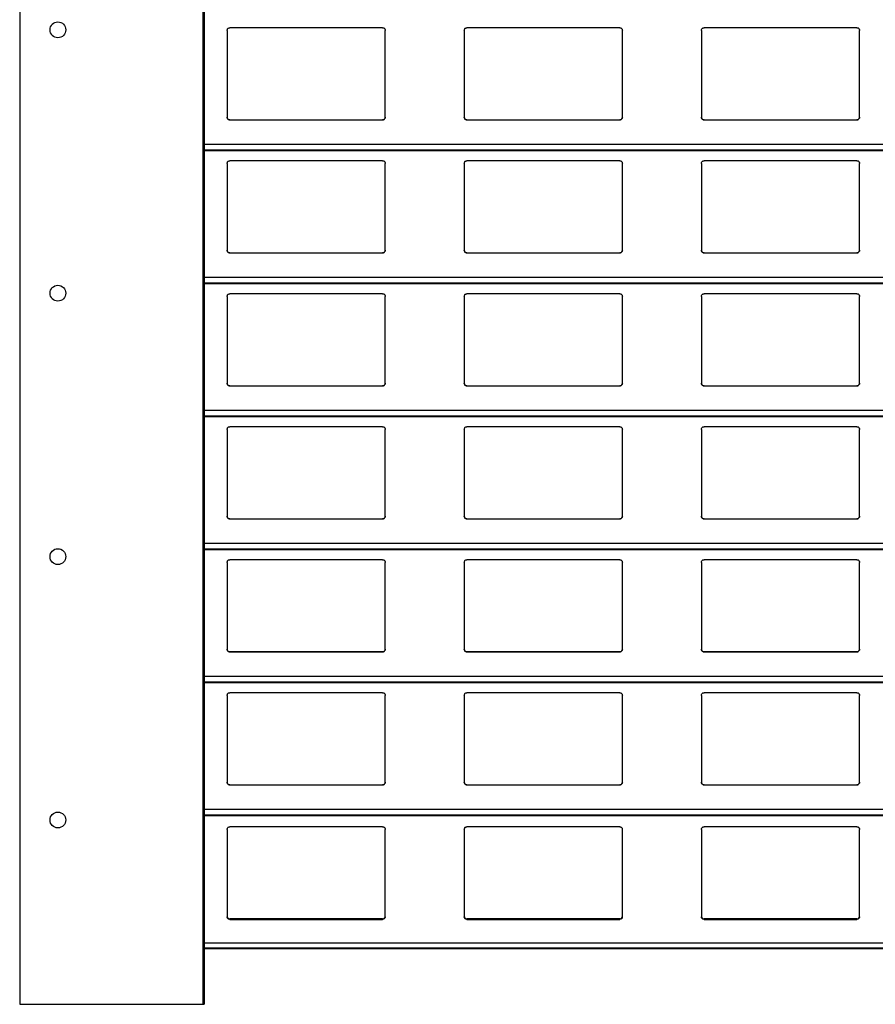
# Model space of a CAD drawing. Header units: millimetres. Extents: x 26 to 422, y 4 to 419.
# Tile 13 of 83: x 209.48 to 215.97, y 354.76 to 362.24. Entities that reach past the tile are written whole.
import ezdxf

# ---------------------------------------------------------------- set-up
doc = ezdxf.new("R2010")
doc.units = ezdxf.units.MM

msp = doc.modelspace()

# ---------------------------------------------------------------- linework, layer by layer
at = {"color": 7, "linetype": 'Continuous', "lineweight": 25}
for p, q in [((209.4795, 404.7596), (209.4795, 354.7596)), ((210.8695, 404.7596), (210.8695, 354.7596)), ((210.8795, 404.7596), (210.8795, 354.7596)), ((211.0545, 362.1559), (211.0545, 361.4959)), ((212.2345, 362.1759), (211.0745, 362.1759)), ((212.2545, 361.4959), (212.2545, 362.1559)), ((212.8545, 362.1559), (212.8545, 361.4959)), ((214.0345, 362.1759), (212.8745, 362.1759)), ((214.0545, 361.4959), (214.0545, 362.1559)), ((214.6545, 362.1559), (214.6545, 361.4959)), ((215.8345, 362.1759), (214.6745, 362.1759)), ((215.8545, 361.4959), (215.8545, 362.1559)), ((211.0745, 361.4759), (212.2345, 361.4759)), ((212.8745, 361.4759), (214.0345, 361.4759)), ((214.6745, 361.4759), (215.8345, 361.4759)), ((210.8795, 361.2442), (251.961, 361.2442)), ((212.2345, 361.1659), (211.0745, 361.1659)), ((214.0345, 361.1659), (212.8745, 361.1659)), ((215.8345, 361.1659), (214.6745, 361.1659)), ((211.0545, 361.1459), (211.0545, 360.4859)), ((212.2545, 360.4859), (212.2545, 361.1459)), ((212.8545, 361.1459), (212.8545, 360.4859)), ((214.0545, 360.4859), (214.0545, 361.1459)), ((214.6545, 361.1459), (214.6545, 360.4859)), ((215.8545, 360.4859), (215.8545, 361.1459)), ((211.0745, 360.4659), (212.2345, 360.4659)), ((212.8745, 360.4659), (214.0345, 360.4659)), ((214.6745, 360.4659), (215.8345, 360.4659)), ((210.8795, 360.2342), (251.961, 360.2342)), ((211.0545, 360.1359), (211.0545, 359.4759)), ((212.2345, 360.1559), (211.0745, 360.1559)), ((212.2545, 359.4759), (212.2545, 360.1359)), ((212.8545, 360.1359), (212.8545, 359.4759)), ((214.0345, 360.1559), (212.8745, 360.1559)), ((214.0545, 359.4759), (214.0545, 360.1359)), ((214.6545, 360.1359), (214.6545, 359.4759)), ((215.8345, 360.1559), (214.6745, 360.1559)), ((215.8545, 359.4759), (215.8545, 360.1359)), ((211.0745, 359.4559), (212.2345, 359.4559)), ((212.8745, 359.4559), (214.0345, 359.4559)), ((214.6745, 359.4559), (215.8345, 359.4559)), ((210.8795, 359.2242), (251.961, 359.2242)), ((212.2345, 359.1459), (211.0745, 359.1459)), ((214.0345, 359.1459), (212.8745, 359.1459)), ((215.8345, 359.1459), (214.6745, 359.1459)), ((211.0545, 359.1259), (211.0545, 358.4659)), ((212.2545, 358.4659), (212.2545, 359.1259)), ((212.8545, 359.1259), (212.8545, 358.4659)), ((214.0545, 358.4659), (214.0545, 359.1259)), ((214.6545, 359.1259), (214.6545, 358.4659)), ((215.8545, 358.4659), (215.8545, 359.1259)), ((211.0745, 358.4459), (212.2345, 358.4459)), ((212.8745, 358.4459), (214.0345, 358.4459)), ((214.6745, 358.4459), (215.8345, 358.4459)), ((210.8795, 358.2142), (251.961, 358.2142)), ((211.0545, 358.1159), (211.0545, 357.4559)), ((212.2345, 358.1359), (211.0745, 358.1359)), ((212.2545, 357.4559), (212.2545, 358.1159)), ((212.8545, 358.1159), (212.8545, 357.4559)), ((214.0345, 358.1359), (212.8745, 358.1359)), ((214.0545, 357.4559), (214.0545, 358.1159)), ((214.6545, 358.1159), (214.6545, 357.4559)), ((215.8345, 358.1359), (214.6745, 358.1359)), ((215.8545, 357.4559), (215.8545, 358.1159)), ((211.0745, 357.4359), (212.2345, 357.4359)), ((211.0745, 357.4359), (211.0745, 357.4359)), ((212.2345, 357.4359), (211.0745, 357.4359)), ((212.2345, 357.4359), (212.2345, 357.4359)), ((212.8745, 357.4359), (214.0345, 357.4359)), ((212.8745, 357.4359), (212.8745, 357.4359)), ((214.0345, 357.4359), (212.8745, 357.4359)), ((214.0345, 357.4359), (214.0345, 357.4359)), ((214.6745, 357.4359), (215.8345, 357.4359)), ((214.6745, 357.4359), (214.6745, 357.4359)), ((215.8345, 357.4359), (214.6745, 357.4359)), ((215.8345, 357.4359), (215.8345, 357.4359)), ((210.8795, 357.2042), (251.961, 357.2042)), ((212.2345, 357.1259), (211.0745, 357.1259)), ((214.0345, 357.1259), (212.8745, 357.1259)), ((215.8345, 357.1259), (214.6745, 357.1259)), ((211.0545, 357.1059), (211.0545, 356.4459)), ((212.2545, 356.4459), (212.2545, 357.1059)), ((212.8545, 357.1059), (212.8545, 356.4459)), ((214.0545, 356.4459), (214.0545, 357.1059)), ((214.6545, 357.1059), (214.6545, 356.4459)), ((215.8545, 356.4459), (215.8545, 357.1059)), ((211.0745, 356.4259), (212.2345, 356.4259)), ((212.8745, 356.4259), (214.0345, 356.4259)), ((214.6745, 356.4259), (215.8345, 356.4259)), ((210.8795, 356.1942), (251.961, 356.1942)), ((211.0545, 356.0876), (211.0545, 355.4243)), ((212.2345, 356.1083), (211.0745, 356.1083)), ((212.2545, 355.4243), (212.2545, 356.0876)), ((212.8545, 356.0876), (212.8545, 355.4243)), ((214.0345, 356.1083), (212.8745, 356.1083)), ((214.0545, 355.4243), (214.0545, 356.0876)), ((214.6545, 356.0876), (214.6545, 355.4243)), ((215.8345, 356.1083), (214.6745, 356.1083)), ((215.8545, 355.4243), (215.8545, 356.0876)), ((211.0745, 355.4084), (211.0745, 355.4048)), ((212.2345, 355.4084), (211.0745, 355.4084)), ((211.0745, 355.4048), (212.2345, 355.4048)), ((212.2345, 355.4048), (212.2345, 355.4084)), ((212.8745, 355.4084), (212.8745, 355.4048)), ((214.0345, 355.4084), (212.8745, 355.4084)), ((212.8745, 355.4048), (214.0345, 355.4048)), ((214.0345, 355.4048), (214.0345, 355.4084)), ((214.6745, 355.4084), (214.6745, 355.4048)), ((215.8345, 355.4084), (214.6745, 355.4084)), ((214.6745, 355.4048), (215.8345, 355.4048)), ((215.8345, 355.4048), (215.8345, 355.4084)), ((210.8795, 355.1836), (251.961, 355.1836)), ((209.4795, 354.7596), (210.8695, 354.7596)), ((210.8695, 354.7596), (210.8795, 354.7596))]:
    msp.add_line(p, q, dxfattribs=at)
at = {"color": 8, "linetype": 'Continuous', "lineweight": 25}
for p, q in [((251.961, 361.2883), (210.8795, 361.2883)), ((251.961, 361.2461), (210.8795, 361.2461)), ((251.961, 360.2783), (210.8795, 360.2783)), ((251.961, 360.2361), (210.8795, 360.2361)), ((251.961, 359.2683), (210.8795, 359.2683)), ((251.961, 359.2261), (210.8795, 359.2261)), ((251.961, 358.2583), (210.8795, 358.2583)), ((251.961, 358.2161), (210.8795, 358.2161)), ((251.961, 357.2483), (210.8795, 357.2483)), ((251.961, 357.2061), (210.8795, 357.2061)), ((251.961, 356.2383), (210.8795, 356.2383)), ((251.961, 356.1961), (210.8795, 356.1961)), ((251.961, 355.2238), (210.8795, 355.2238)), ((251.961, 355.185), (210.8795, 355.185))]:
    msp.add_line(p, q, dxfattribs=at)
at = {"color": 7, "linetype": 'Continuous', "lineweight": 25}
for centre in [(209.7696, 362.1596), (209.7696, 360.1596), (209.7696, 358.1596), (209.7696, 356.1596)]:
    msp.add_circle(centre, 0.06, dxfattribs=at)
for points, knots in [([(211.0545, 362.1559), (211.0547, 362.1584), (211.0552, 362.1632), (211.0592, 362.1696), (211.065, 362.174), (211.0705, 362.1758), (211.0736, 362.1759), (211.0745, 362.1759)], [0, 0, 0, 0, 0.241263, 0.48289, 0.713538, 0.923006, 1, 1, 1, 1]), ([(212.2345, 362.1759), (212.2366, 362.1758), (212.2408, 362.1754), (212.2464, 362.1724), (212.2509, 362.1679), (212.2539, 362.1622), (212.2543, 362.158), (212.2545, 362.1559)], [0, 0, 0, 0, 0.190913, 0.381629, 0.579789, 0.79538, 1, 1, 1, 1]), ([(212.8545, 362.1559), (212.8547, 362.1584), (212.8552, 362.1632), (212.8592, 362.1696), (212.865, 362.174), (212.8705, 362.1758), (212.8736, 362.1759), (212.8745, 362.1759)], [0, 0, 0, 0, 0.241272, 0.482896, 0.713542, 0.923007, 1, 1, 1, 1]), ([(214.0345, 362.1759), (214.0366, 362.1758), (214.0408, 362.1754), (214.0464, 362.1724), (214.0509, 362.1679), (214.0539, 362.1622), (214.0543, 362.158), (214.0545, 362.1559)], [0, 0, 0, 0, 0.190974, 0.38168, 0.579781, 0.795391, 1, 1, 1, 1]), ([(214.6545, 362.1559), (214.6547, 362.1584), (214.6552, 362.1632), (214.6592, 362.1696), (214.665, 362.174), (214.6705, 362.1758), (214.6736, 362.1759), (214.6745, 362.1759)], [0, 0, 0, 0, 0.241254, 0.482907, 0.713546, 0.922936, 1, 1, 1, 1]), ([(215.8345, 362.1759), (215.8366, 362.1758), (215.8408, 362.1754), (215.8464, 362.1724), (215.8509, 362.1679), (215.8539, 362.1622), (215.8543, 362.158), (215.8545, 362.1559)], [0, 0, 0, 0, 0.190906, 0.381614, 0.579816, 0.795398, 1, 1, 1, 1]), ([(211.0745, 361.4759), (211.0723, 361.4762), (211.0679, 361.4766), (211.062, 361.4799), (211.0574, 361.4848), (211.0549, 361.4904), (211.0546, 361.4943), (211.0545, 361.4959)], [0, 0, 0, 0, 0.207878, 0.415688, 0.626076, 0.84174, 1, 1, 1, 1]), ([(211.0545, 361.4959), (211.0547, 361.4936), (211.0551, 361.4888), (211.0579, 361.4849), (211.0594, 361.4828)], [0, 0, 0, 0, 0.4846776, 1, 1, 1, 1]), ([(211.0594, 361.4828), (211.061, 361.4813), (211.0643, 361.4782), (211.0698, 361.4762), (211.0733, 361.476), (211.0745, 361.4759)], [0, 0, 0, 0, 0.396754, 0.794013, 1, 1, 1, 1]), ([(212.2545, 361.4959), (212.2542, 361.4937), (212.2538, 361.4891), (212.2502, 361.483), (212.2449, 361.4785), (212.2393, 361.4762), (212.2358, 361.476), (212.2345, 361.4759)], [0, 0, 0, 0, 0.22134, 0.442718, 0.662083, 0.876192, 1, 1, 1, 1]), ([(212.2345, 361.4759), (212.2366, 361.4762), (212.241, 361.4766), (212.2461, 361.4793), (212.2486, 361.4818), (212.2496, 361.4828)], [0, 0, 0, 0, 0.3757887, 0.7511345, 1, 1, 1, 1]), ([(212.2496, 361.4828), (212.2509, 361.4847), (212.2538, 361.4887), (212.2542, 361.4935), (212.2545, 361.4959)], [0, 0, 0, 0, 0.480497, 1, 1, 1, 1]), ([(212.8745, 361.4759), (212.8723, 361.4762), (212.8679, 361.4766), (212.862, 361.4799), (212.8574, 361.4848), (212.8549, 361.4904), (212.8546, 361.4943), (212.8545, 361.4959)], [0, 0, 0, 0, 0.207876, 0.415684, 0.62607, 0.841733, 1, 1, 1, 1]), ([(212.8545, 361.4959), (212.8547, 361.4936), (212.8551, 361.4888), (212.8579, 361.4849), (212.8594, 361.4828)], [0, 0, 0, 0, 0.4846383, 1, 1, 1, 1]), ([(212.8594, 361.4828), (212.861, 361.4813), (212.8643, 361.4782), (212.8698, 361.4762), (212.8733, 361.476), (212.8745, 361.4759)], [0, 0, 0, 0, 0.396754, 0.794013, 1, 1, 1, 1]), ([(214.0545, 361.4959), (214.0542, 361.4937), (214.0538, 361.4891), (214.0502, 361.483), (214.0449, 361.4785), (214.0393, 361.4762), (214.0358, 361.476), (214.0345, 361.4759)], [0, 0, 0, 0, 0.221328, 0.4427302, 0.6620262, 0.8761237, 1, 1, 1, 1]), ([(214.0345, 361.4759), (214.0366, 361.4762), (214.041, 361.4766), (214.0461, 361.4793), (214.0486, 361.4818), (214.0496, 361.4828)], [0, 0, 0, 0, 0.375874, 0.751168, 1, 1, 1, 1]), ([(214.0496, 361.4828), (214.0509, 361.4847), (214.0538, 361.4887), (214.0542, 361.4935), (214.0545, 361.4959)], [0, 0, 0, 0, 0.480497, 1, 1, 1, 1]), ([(214.6745, 361.4759), (214.6723, 361.4762), (214.6679, 361.4766), (214.662, 361.4799), (214.6574, 361.4848), (214.6549, 361.4904), (214.6546, 361.4943), (214.6545, 361.4959)], [0, 0, 0, 0, 0.207876, 0.415684, 0.62607, 0.841733, 1, 1, 1, 1]), ([(214.6545, 361.4959), (214.6547, 361.4936), (214.6551, 361.4888), (214.6579, 361.4849), (214.6594, 361.4828)], [0, 0, 0, 0, 0.4846383, 1, 1, 1, 1]), ([(214.6594, 361.4828), (214.661, 361.4813), (214.6643, 361.4782), (214.6698, 361.4762), (214.6733, 361.476), (214.6745, 361.4759)], [0, 0, 0, 0, 0.3966355, 0.7938818, 1, 1, 1, 1]), ([(215.8545, 361.4959), (215.8542, 361.4937), (215.8538, 361.4891), (215.8502, 361.483), (215.8449, 361.4785), (215.8393, 361.4762), (215.8358, 361.476), (215.8345, 361.4759)], [0, 0, 0, 0, 0.22134, 0.442718, 0.662083, 0.876192, 1, 1, 1, 1]), ([(215.8345, 361.4759), (215.8366, 361.4762), (215.841, 361.4766), (215.8461, 361.4793), (215.8486, 361.4818), (215.8496, 361.4828)], [0, 0, 0, 0, 0.3757432, 0.7511646, 1, 1, 1, 1]), ([(215.8496, 361.4828), (215.8509, 361.4847), (215.8538, 361.4887), (215.8542, 361.4935), (215.8545, 361.4959)], [0, 0, 0, 0, 0.480511, 1, 1, 1, 1]), ([(211.0545, 361.1459), (211.0547, 361.1484), (211.0552, 361.1532), (211.0592, 361.1596), (211.065, 361.164), (211.0705, 361.1658), (211.0736, 361.1659), (211.0745, 361.1659)], [0, 0, 0, 0, 0.241279, 0.482891, 0.713539, 0.923006, 1, 1, 1, 1]), ([(212.2345, 361.1659), (212.2366, 361.1658), (212.2408, 361.1654), (212.2464, 361.1624), (212.2509, 361.1579), (212.2539, 361.1522), (212.2543, 361.148), (212.2545, 361.1459)], [0, 0, 0, 0, 0.190908, 0.381623, 0.579793, 0.795382, 1, 1, 1, 1]), ([(212.8545, 361.1459), (212.8547, 361.1484), (212.8552, 361.1532), (212.8592, 361.1596), (212.865, 361.164), (212.8705, 361.1658), (212.8736, 361.1659), (212.8745, 361.1659)], [0, 0, 0, 0, 0.2412882, 0.4828974, 0.7135421, 0.9230068, 1, 1, 1, 1]), ([(214.0345, 361.1659), (214.0366, 361.1658), (214.0408, 361.1654), (214.0464, 361.1624), (214.0509, 361.1579), (214.0539, 361.1522), (214.0543, 361.148), (214.0545, 361.1459)], [0, 0, 0, 0, 0.19097, 0.381674, 0.579785, 0.795393, 1, 1, 1, 1]), ([(214.6545, 361.1459), (214.6547, 361.1484), (214.6552, 361.1532), (214.6592, 361.1596), (214.665, 361.164), (214.6705, 361.1658), (214.6736, 361.1659), (214.6745, 361.1659)], [0, 0, 0, 0, 0.24127, 0.482908, 0.713546, 0.922936, 1, 1, 1, 1]), ([(215.8345, 361.1659), (215.8366, 361.1658), (215.8408, 361.1654), (215.8464, 361.1624), (215.8509, 361.1579), (215.8539, 361.1522), (215.8543, 361.148), (215.8545, 361.1459)], [0, 0, 0, 0, 0.1909009, 0.3816076, 0.57982, 0.7954002, 1, 1, 1, 1]), ([(211.0745, 360.4659), (211.0723, 360.4662), (211.0679, 360.4666), (211.062, 360.4699), (211.0574, 360.4748), (211.0549, 360.4804), (211.0546, 360.4843), (211.0545, 360.4859)], [0, 0, 0, 0, 0.207874, 0.41568, 0.626064, 0.841725, 1, 1, 1, 1]), ([(211.0545, 360.4859), (211.0547, 360.4836), (211.0551, 360.4788), (211.0579, 360.4749), (211.0594, 360.4728)], [0, 0, 0, 0, 0.484698, 1, 1, 1, 1]), ([(212.2545, 360.4859), (212.2542, 360.4837), (212.2538, 360.4791), (212.2502, 360.473), (212.2449, 360.4685), (212.2393, 360.4662), (212.2358, 360.466), (212.2345, 360.4659)], [0, 0, 0, 0, 0.221337, 0.442727, 0.662088, 0.876194, 1, 1, 1, 1]), ([(212.2496, 360.4728), (212.2509, 360.4747), (212.2538, 360.4787), (212.2542, 360.4835), (212.2545, 360.4859)], [0, 0, 0, 0, 0.480478, 1, 1, 1, 1]), ([(212.8745, 360.4659), (212.8723, 360.4662), (212.8679, 360.4666), (212.862, 360.4699), (212.8574, 360.4748), (212.8549, 360.4804), (212.8546, 360.4843), (212.8545, 360.4859)], [0, 0, 0, 0, 0.207873, 0.415676, 0.626058, 0.841718, 1, 1, 1, 1]), ([(212.8545, 360.4859), (212.8547, 360.4836), (212.8551, 360.4788), (212.8579, 360.4749), (212.8594, 360.4728)], [0, 0, 0, 0, 0.4846586, 1, 1, 1, 1]), ([(214.0545, 360.4859), (214.0542, 360.4837), (214.0538, 360.4791), (214.0502, 360.473), (214.0449, 360.4685), (214.0393, 360.4662), (214.0358, 360.466), (214.0345, 360.4659)], [0, 0, 0, 0, 0.221324, 0.442739, 0.662032, 0.876126, 1, 1, 1, 1]), ([(214.0496, 360.4728), (214.0509, 360.4747), (214.0538, 360.4787), (214.0542, 360.4835), (214.0545, 360.4859)], [0, 0, 0, 0, 0.480478, 1, 1, 1, 1]), ([(214.6745, 360.4659), (214.6723, 360.4662), (214.6679, 360.4666), (214.662, 360.4699), (214.6574, 360.4748), (214.6549, 360.4804), (214.6546, 360.4843), (214.6545, 360.4859)], [0, 0, 0, 0, 0.207873, 0.415676, 0.626058, 0.841718, 1, 1, 1, 1]), ([(214.6545, 360.4859), (214.6547, 360.4836), (214.6551, 360.4788), (214.6579, 360.4749), (214.6594, 360.4728)], [0, 0, 0, 0, 0.4846586, 1, 1, 1, 1]), ([(215.8545, 360.4859), (215.8542, 360.4837), (215.8538, 360.4791), (215.8502, 360.473), (215.8449, 360.4685), (215.8393, 360.4662), (215.8358, 360.466), (215.8345, 360.4659)], [0, 0, 0, 0, 0.221337, 0.442727, 0.662088, 0.876194, 1, 1, 1, 1]), ([(215.8496, 360.4728), (215.8509, 360.4747), (215.8538, 360.4787), (215.8542, 360.4835), (215.8545, 360.4859)], [0, 0, 0, 0, 0.480492, 1, 1, 1, 1]), ([(211.0594, 360.4728), (211.061, 360.4713), (211.0643, 360.4682), (211.0698, 360.4662), (211.0733, 360.466), (211.0745, 360.4659)], [0, 0, 0, 0, 0.396757, 0.794008, 1, 1, 1, 1]), ([(212.2345, 360.4659), (212.2366, 360.4662), (212.241, 360.4666), (212.2461, 360.4693), (212.2486, 360.4718), (212.2496, 360.4728)], [0, 0, 0, 0, 0.3757887, 0.7511345, 1, 1, 1, 1]), ([(212.8594, 360.4728), (212.861, 360.4713), (212.8643, 360.4682), (212.8698, 360.4662), (212.8733, 360.466), (212.8745, 360.4659)], [0, 0, 0, 0, 0.396757, 0.794008, 1, 1, 1, 1]), ([(214.0345, 360.4659), (214.0366, 360.4662), (214.041, 360.4666), (214.0461, 360.4693), (214.0486, 360.4718), (214.0496, 360.4728)], [0, 0, 0, 0, 0.375874, 0.751168, 1, 1, 1, 1]), ([(214.6594, 360.4728), (214.661, 360.4713), (214.6643, 360.4682), (214.6698, 360.4662), (214.6733, 360.466), (214.6745, 360.4659)], [0, 0, 0, 0, 0.396639, 0.793877, 1, 1, 1, 1]), ([(215.8345, 360.4659), (215.8366, 360.4662), (215.841, 360.4666), (215.8461, 360.4693), (215.8486, 360.4718), (215.8496, 360.4728)], [0, 0, 0, 0, 0.3757432, 0.7511646, 1, 1, 1, 1]), ([(211.0545, 360.1359), (211.0547, 360.1384), (211.0552, 360.1432), (211.0592, 360.1496), (211.065, 360.154), (211.0705, 360.1558), (211.0736, 360.1559), (211.0745, 360.1559)], [0, 0, 0, 0, 0.241277, 0.482901, 0.713536, 0.923007, 1, 1, 1, 1]), ([(212.2345, 360.1559), (212.2366, 360.1558), (212.2408, 360.1554), (212.2464, 360.1524), (212.2509, 360.1479), (212.2539, 360.1422), (212.2543, 360.138), (212.2545, 360.1359)], [0, 0, 0, 0, 0.190911, 0.381624, 0.579795, 0.795383, 1, 1, 1, 1]), ([(212.8545, 360.1359), (212.8547, 360.1384), (212.8552, 360.1432), (212.8592, 360.1496), (212.865, 360.154), (212.8705, 360.1558), (212.8736, 360.1559), (212.8745, 360.1559)], [0, 0, 0, 0, 0.241286, 0.482907, 0.713539, 0.923008, 1, 1, 1, 1]), ([(214.0345, 360.1559), (214.0366, 360.1558), (214.0408, 360.1554), (214.0464, 360.1524), (214.0509, 360.1479), (214.0539, 360.1422), (214.0543, 360.138), (214.0545, 360.1359)], [0, 0, 0, 0, 0.1909722, 0.3816756, 0.579786, 0.7953934, 1, 1, 1, 1]), ([(214.6545, 360.1359), (214.6547, 360.1384), (214.6552, 360.1432), (214.6592, 360.1496), (214.665, 360.154), (214.6705, 360.1558), (214.6736, 360.1559), (214.6745, 360.1559)], [0, 0, 0, 0, 0.241267, 0.482918, 0.713544, 0.922937, 1, 1, 1, 1]), ([(215.8345, 360.1559), (215.8366, 360.1558), (215.8408, 360.1554), (215.8464, 360.1524), (215.8509, 360.1479), (215.8539, 360.1422), (215.8543, 360.138), (215.8545, 360.1359)], [0, 0, 0, 0, 0.190903, 0.381609, 0.579821, 0.795401, 1, 1, 1, 1]), ([(211.0745, 359.4559), (211.0723, 359.4562), (211.0679, 359.4566), (211.062, 359.4599), (211.0574, 359.4648), (211.0549, 359.4704), (211.0546, 359.4743), (211.0545, 359.4759)], [0, 0, 0, 0, 0.207874, 0.41568, 0.626064, 0.841725, 1, 1, 1, 1]), ([(211.0545, 359.4759), (211.0547, 359.4736), (211.0551, 359.4688), (211.0579, 359.4649), (211.0594, 359.4628)], [0, 0, 0, 0, 0.484715, 1, 1, 1, 1]), ([(211.0594, 359.4628), (211.061, 359.4613), (211.0643, 359.4582), (211.0698, 359.4562), (211.0733, 359.456), (211.0745, 359.4559)], [0, 0, 0, 0, 0.3967525, 0.7940105, 1, 1, 1, 1]), ([(212.2545, 359.4759), (212.2542, 359.4737), (212.2538, 359.4691), (212.2502, 359.463), (212.2449, 359.4585), (212.2393, 359.4562), (212.2358, 359.456), (212.2345, 359.4559)], [0, 0, 0, 0, 0.221338, 0.442729, 0.662079, 0.876193, 1, 1, 1, 1]), ([(212.2345, 359.4559), (212.2366, 359.4562), (212.241, 359.4566), (212.2461, 359.4593), (212.2486, 359.4618), (212.2496, 359.4628)], [0, 0, 0, 0, 0.37578, 0.751117, 1, 1, 1, 1]), ([(212.2496, 359.4628), (212.2509, 359.4647), (212.2538, 359.4687), (212.2542, 359.4735), (212.2545, 359.4759)], [0, 0, 0, 0, 0.48046, 1, 1, 1, 1]), ([(212.8745, 359.4559), (212.8723, 359.4562), (212.8679, 359.4566), (212.862, 359.4599), (212.8574, 359.4648), (212.8549, 359.4704), (212.8546, 359.4743), (212.8545, 359.4759)], [0, 0, 0, 0, 0.207873, 0.415676, 0.626058, 0.841718, 1, 1, 1, 1]), ([(212.8545, 359.4759), (212.8547, 359.4736), (212.8551, 359.4688), (212.8579, 359.4649), (212.8594, 359.4628)], [0, 0, 0, 0, 0.4846753, 1, 1, 1, 1]), ([(212.8594, 359.4628), (212.861, 359.4613), (212.8643, 359.4582), (212.8698, 359.4562), (212.8733, 359.456), (212.8745, 359.4559)], [0, 0, 0, 0, 0.3967525, 0.7940105, 1, 1, 1, 1]), ([(214.0545, 359.4759), (214.0542, 359.4737), (214.0538, 359.4691), (214.0502, 359.463), (214.0449, 359.4585), (214.0393, 359.4562), (214.0358, 359.456), (214.0345, 359.4559)], [0, 0, 0, 0, 0.221326, 0.442741, 0.662023, 0.876125, 1, 1, 1, 1]), ([(214.0345, 359.4559), (214.0366, 359.4562), (214.041, 359.4566), (214.0461, 359.4593), (214.0486, 359.4618), (214.0496, 359.4628)], [0, 0, 0, 0, 0.3758651, 0.751151, 1, 1, 1, 1]), ([(214.0496, 359.4628), (214.0509, 359.4647), (214.0538, 359.4687), (214.0542, 359.4735), (214.0545, 359.4759)], [0, 0, 0, 0, 0.48046, 1, 1, 1, 1]), ([(214.6745, 359.4559), (214.6723, 359.4562), (214.6679, 359.4566), (214.662, 359.4599), (214.6574, 359.4648), (214.6549, 359.4704), (214.6546, 359.4743), (214.6545, 359.4759)], [0, 0, 0, 0, 0.207873, 0.415676, 0.626058, 0.841718, 1, 1, 1, 1]), ([(214.6545, 359.4759), (214.6547, 359.4736), (214.6551, 359.4688), (214.6579, 359.4649), (214.6594, 359.4628)], [0, 0, 0, 0, 0.4846753, 1, 1, 1, 1]), ([(214.6594, 359.4628), (214.661, 359.4613), (214.6643, 359.4582), (214.6698, 359.4562), (214.6733, 359.456), (214.6745, 359.4559)], [0, 0, 0, 0, 0.396634, 0.793879, 1, 1, 1, 1]), ([(215.8545, 359.4759), (215.8542, 359.4737), (215.8538, 359.4691), (215.8502, 359.463), (215.8449, 359.4585), (215.8393, 359.4562), (215.8358, 359.456), (215.8345, 359.4559)], [0, 0, 0, 0, 0.221338, 0.442729, 0.662079, 0.876193, 1, 1, 1, 1]), ([(215.8345, 359.4559), (215.8366, 359.4562), (215.841, 359.4566), (215.8461, 359.4593), (215.8486, 359.4618), (215.8496, 359.4628)], [0, 0, 0, 0, 0.375734, 0.751147, 1, 1, 1, 1]), ([(215.8496, 359.4628), (215.8509, 359.4647), (215.8538, 359.4687), (215.8542, 359.4735), (215.8545, 359.4759)], [0, 0, 0, 0, 0.480474, 1, 1, 1, 1]), ([(211.0545, 359.1259), (211.0547, 359.1284), (211.0552, 359.1332), (211.0592, 359.1396), (211.065, 359.144), (211.0705, 359.1458), (211.0736, 359.1459), (211.0745, 359.1459)], [0, 0, 0, 0, 0.241277, 0.482901, 0.713536, 0.923007, 1, 1, 1, 1]), ([(212.2345, 359.1459), (212.2366, 359.1458), (212.2408, 359.1454), (212.2464, 359.1424), (212.2509, 359.1379), (212.2539, 359.1322), (212.2543, 359.128), (212.2545, 359.1259)], [0, 0, 0, 0, 0.190911, 0.381624, 0.579795, 0.795383, 1, 1, 1, 1]), ([(212.8545, 359.1259), (212.8547, 359.1284), (212.8552, 359.1332), (212.8592, 359.1396), (212.865, 359.144), (212.8705, 359.1458), (212.8736, 359.1459), (212.8745, 359.1459)], [0, 0, 0, 0, 0.241286, 0.482907, 0.713539, 0.923008, 1, 1, 1, 1]), ([(214.0345, 359.1459), (214.0366, 359.1458), (214.0408, 359.1454), (214.0464, 359.1424), (214.0509, 359.1379), (214.0539, 359.1322), (214.0543, 359.128), (214.0545, 359.1259)], [0, 0, 0, 0, 0.1909722, 0.3816756, 0.579786, 0.7953934, 1, 1, 1, 1]), ([(214.6545, 359.1259), (214.6547, 359.1284), (214.6552, 359.1332), (214.6592, 359.1396), (214.665, 359.144), (214.6705, 359.1458), (214.6736, 359.1459), (214.6745, 359.1459)], [0, 0, 0, 0, 0.241267, 0.482918, 0.713544, 0.922937, 1, 1, 1, 1]), ([(215.8345, 359.1459), (215.8366, 359.1458), (215.8408, 359.1454), (215.8464, 359.1424), (215.8509, 359.1379), (215.8539, 359.1322), (215.8543, 359.128), (215.8545, 359.1259)], [0, 0, 0, 0, 0.190903, 0.381609, 0.579821, 0.795401, 1, 1, 1, 1]), ([(211.0745, 358.4459), (211.0723, 358.4462), (211.0679, 358.4466), (211.062, 358.4499), (211.0574, 358.4548), (211.0549, 358.4604), (211.0546, 358.4643), (211.0545, 358.4659)], [0, 0, 0, 0, 0.207876, 0.415683, 0.626062, 0.841733, 1, 1, 1, 1]), ([(211.0545, 358.4659), (211.0547, 358.4636), (211.0551, 358.4588), (211.0579, 358.4549), (211.0594, 358.4528)], [0, 0, 0, 0, 0.484688, 1, 1, 1, 1]), ([(212.2545, 358.4659), (212.2542, 358.4637), (212.2538, 358.4591), (212.2502, 358.453), (212.2449, 358.4485), (212.2393, 358.4462), (212.2358, 358.446), (212.2345, 358.4459)], [0, 0, 0, 0, 0.221338, 0.44273, 0.66208, 0.876194, 1, 1, 1, 1]), ([(212.2496, 358.4528), (212.2509, 358.4547), (212.2538, 358.4587), (212.2542, 358.4635), (212.2545, 358.4659)], [0, 0, 0, 0, 0.4804874, 1, 1, 1, 1]), ([(212.8745, 358.4459), (212.8723, 358.4462), (212.8679, 358.4466), (212.862, 358.4499), (212.8574, 358.4548), (212.8549, 358.4604), (212.8546, 358.4643), (212.8545, 358.4659)], [0, 0, 0, 0, 0.207874, 0.415679, 0.626056, 0.841725, 1, 1, 1, 1]), ([(212.8545, 358.4659), (212.8547, 358.4636), (212.8551, 358.4588), (212.8579, 358.4549), (212.8594, 358.4528)], [0, 0, 0, 0, 0.484648, 1, 1, 1, 1]), ([(214.0545, 358.4659), (214.0542, 358.4637), (214.0538, 358.4591), (214.0502, 358.453), (214.0449, 358.4485), (214.0393, 358.4462), (214.0358, 358.446), (214.0345, 358.4459)], [0, 0, 0, 0, 0.221326, 0.442742, 0.662024, 0.876126, 1, 1, 1, 1]), ([(214.0496, 358.4528), (214.0509, 358.4547), (214.0538, 358.4587), (214.0542, 358.4635), (214.0545, 358.4659)], [0, 0, 0, 0, 0.4804874, 1, 1, 1, 1]), ([(214.6745, 358.4459), (214.6723, 358.4462), (214.6679, 358.4466), (214.662, 358.4499), (214.6574, 358.4548), (214.6549, 358.4604), (214.6546, 358.4643), (214.6545, 358.4659)], [0, 0, 0, 0, 0.207874, 0.415679, 0.626056, 0.841725, 1, 1, 1, 1]), ([(214.6545, 358.4659), (214.6547, 358.4636), (214.6551, 358.4588), (214.6579, 358.4549), (214.6594, 358.4528)], [0, 0, 0, 0, 0.484648, 1, 1, 1, 1]), ([(215.8545, 358.4659), (215.8542, 358.4637), (215.8538, 358.4591), (215.8502, 358.453), (215.8449, 358.4485), (215.8393, 358.4462), (215.8358, 358.446), (215.8345, 358.4459)], [0, 0, 0, 0, 0.221338, 0.44273, 0.66208, 0.876194, 1, 1, 1, 1]), ([(215.8496, 358.4528), (215.8509, 358.4547), (215.8538, 358.4587), (215.8542, 358.4635), (215.8545, 358.4659)], [0, 0, 0, 0, 0.480501, 1, 1, 1, 1]), ([(211.0594, 358.4528), (211.061, 358.4513), (211.0643, 358.4482), (211.0698, 358.4462), (211.0733, 358.446), (211.0745, 358.4459)], [0, 0, 0, 0, 0.396747, 0.794009, 1, 1, 1, 1]), ([(212.2345, 358.4459), (212.2366, 358.4462), (212.241, 358.4466), (212.2461, 358.4493), (212.2486, 358.4518), (212.2496, 358.4528)], [0, 0, 0, 0, 0.3757839, 0.7511358, 1, 1, 1, 1]), ([(212.8594, 358.4528), (212.861, 358.4513), (212.8643, 358.4482), (212.8698, 358.4462), (212.8733, 358.446), (212.8745, 358.4459)], [0, 0, 0, 0, 0.396747, 0.794009, 1, 1, 1, 1]), ([(214.0345, 358.4459), (214.0366, 358.4462), (214.041, 358.4466), (214.0461, 358.4493), (214.0486, 358.4518), (214.0496, 358.4528)], [0, 0, 0, 0, 0.375869, 0.7511697, 1, 1, 1, 1]), ([(214.6594, 358.4528), (214.661, 358.4513), (214.6643, 358.4482), (214.6698, 358.4462), (214.6733, 358.446), (214.6745, 358.4459)], [0, 0, 0, 0, 0.396628, 0.793878, 1, 1, 1, 1]), ([(215.8345, 358.4459), (215.8366, 358.4462), (215.841, 358.4466), (215.8461, 358.4493), (215.8486, 358.4518), (215.8496, 358.4528)], [0, 0, 0, 0, 0.375738, 0.751166, 1, 1, 1, 1]), ([(211.0545, 358.1159), (211.0547, 358.1184), (211.0552, 358.1232), (211.0592, 358.1296), (211.065, 358.134), (211.0705, 358.1358), (211.0736, 358.1359), (211.0745, 358.1359)], [0, 0, 0, 0, 0.24127, 0.4828957, 0.713537, 0.9230062, 1, 1, 1, 1]), ([(212.2345, 358.1359), (212.2366, 358.1358), (212.2408, 358.1354), (212.2464, 358.1324), (212.2509, 358.1279), (212.2539, 358.1222), (212.2543, 358.118), (212.2545, 358.1159)], [0, 0, 0, 0, 0.190912, 0.381627, 0.579792, 0.795381, 1, 1, 1, 1]), ([(212.8545, 358.1159), (212.8547, 358.1184), (212.8552, 358.1232), (212.8592, 358.1296), (212.865, 358.134), (212.8705, 358.1358), (212.8736, 358.1359), (212.8745, 358.1359)], [0, 0, 0, 0, 0.241279, 0.482902, 0.713541, 0.923007, 1, 1, 1, 1]), ([(214.0345, 358.1359), (214.0366, 358.1358), (214.0408, 358.1354), (214.0464, 358.1324), (214.0509, 358.1279), (214.0539, 358.1222), (214.0543, 358.118), (214.0545, 358.1159)], [0, 0, 0, 0, 0.1909733, 0.3816779, 0.5797835, 0.7953922, 1, 1, 1, 1]), ([(214.6545, 358.1159), (214.6547, 358.1184), (214.6552, 358.1232), (214.6592, 358.1296), (214.665, 358.134), (214.6705, 358.1358), (214.6736, 358.1359), (214.6745, 358.1359)], [0, 0, 0, 0, 0.241261, 0.482912, 0.713545, 0.922937, 1, 1, 1, 1]), ([(215.8345, 358.1359), (215.8366, 358.1358), (215.8408, 358.1354), (215.8464, 358.1324), (215.8509, 358.1279), (215.8539, 358.1222), (215.8543, 358.118), (215.8545, 358.1159)], [0, 0, 0, 0, 0.190904, 0.381612, 0.579819, 0.7954, 1, 1, 1, 1]), ([(211.0745, 357.4359), (211.0723, 357.4362), (211.0679, 357.4366), (211.062, 357.4399), (211.0574, 357.4448), (211.0549, 357.4504), (211.0546, 357.4543), (211.0545, 357.4559)], [0, 0, 0, 0, 0.207877, 0.415689, 0.626069, 0.841732, 1, 1, 1, 1]), ([(211.0545, 357.4559), (211.0547, 357.4536), (211.0551, 357.4488), (211.0579, 357.4449), (211.0594, 357.4428)], [0, 0, 0, 0, 0.484696, 1, 1, 1, 1]), ([(211.0594, 357.4428), (211.061, 357.4413), (211.0643, 357.4382), (211.0698, 357.4362), (211.0733, 357.436), (211.0745, 357.4359)], [0, 0, 0, 0, 0.396754, 0.794013, 1, 1, 1, 1]), ([(212.2545, 357.4559), (212.2542, 357.4537), (212.2538, 357.4491), (212.2502, 357.443), (212.2449, 357.4385), (212.2393, 357.4362), (212.2358, 357.436), (212.2345, 357.4359)], [0, 0, 0, 0, 0.221339, 0.4427236, 0.662081, 0.8761925, 1, 1, 1, 1]), ([(212.2345, 357.4359), (212.2366, 357.4362), (212.241, 357.4366), (212.2461, 357.4393), (212.2486, 357.4418), (212.2496, 357.4428)], [0, 0, 0, 0, 0.375783, 0.751125, 1, 1, 1, 1]), ([(212.2496, 357.4428), (212.2509, 357.4447), (212.2538, 357.4487), (212.2542, 357.4535), (212.2545, 357.4559)], [0, 0, 0, 0, 0.480478, 1, 1, 1, 1]), ([(212.8745, 357.4359), (212.8723, 357.4362), (212.8679, 357.4366), (212.862, 357.4399), (212.8574, 357.4448), (212.8549, 357.4504), (212.8546, 357.4543), (212.8545, 357.4559)], [0, 0, 0, 0, 0.207875, 0.415685, 0.626063, 0.841725, 1, 1, 1, 1]), ([(212.8545, 357.4559), (212.8547, 357.4536), (212.8551, 357.4488), (212.8579, 357.4449), (212.8594, 357.4428)], [0, 0, 0, 0, 0.484657, 1, 1, 1, 1]), ([(212.8594, 357.4428), (212.861, 357.4413), (212.8643, 357.4382), (212.8698, 357.4362), (212.8733, 357.436), (212.8745, 357.4359)], [0, 0, 0, 0, 0.396754, 0.794013, 1, 1, 1, 1]), ([(214.0545, 357.4559), (214.0542, 357.4537), (214.0538, 357.4491), (214.0502, 357.443), (214.0449, 357.4385), (214.0393, 357.4362), (214.0358, 357.436), (214.0345, 357.4359)], [0, 0, 0, 0, 0.221327, 0.442736, 0.662025, 0.876124, 1, 1, 1, 1]), ([(214.0345, 357.4359), (214.0366, 357.4362), (214.041, 357.4366), (214.0461, 357.4393), (214.0486, 357.4418), (214.0496, 357.4428)], [0, 0, 0, 0, 0.3758677, 0.751159, 1, 1, 1, 1]), ([(214.0496, 357.4428), (214.0509, 357.4447), (214.0538, 357.4487), (214.0542, 357.4535), (214.0545, 357.4559)], [0, 0, 0, 0, 0.480478, 1, 1, 1, 1]), ([(214.6745, 357.4359), (214.6723, 357.4362), (214.6679, 357.4366), (214.662, 357.4399), (214.6574, 357.4448), (214.6549, 357.4504), (214.6546, 357.4543), (214.6545, 357.4559)], [0, 0, 0, 0, 0.207875, 0.415685, 0.626063, 0.841725, 1, 1, 1, 1]), ([(214.6545, 357.4559), (214.6547, 357.4536), (214.6551, 357.4488), (214.6579, 357.4449), (214.6594, 357.4428)], [0, 0, 0, 0, 0.484657, 1, 1, 1, 1]), ([(214.6594, 357.4428), (214.661, 357.4413), (214.6643, 357.4382), (214.6698, 357.4362), (214.6733, 357.436), (214.6745, 357.4359)], [0, 0, 0, 0, 0.3966355, 0.7938818, 1, 1, 1, 1]), ([(215.8545, 357.4559), (215.8542, 357.4537), (215.8538, 357.4491), (215.8502, 357.443), (215.8449, 357.4385), (215.8393, 357.4362), (215.8358, 357.436), (215.8345, 357.4359)], [0, 0, 0, 0, 0.221339, 0.4427236, 0.662081, 0.8761925, 1, 1, 1, 1]), ([(215.8345, 357.4359), (215.8366, 357.4362), (215.841, 357.4366), (215.8461, 357.4393), (215.8486, 357.4418), (215.8496, 357.4428)], [0, 0, 0, 0, 0.375737, 0.751155, 1, 1, 1, 1]), ([(215.8496, 357.4428), (215.8509, 357.4447), (215.8538, 357.4487), (215.8542, 357.4535), (215.8545, 357.4559)], [0, 0, 0, 0, 0.480493, 1, 1, 1, 1]), ([(211.0545, 357.1059), (211.0547, 357.1084), (211.0552, 357.1132), (211.0592, 357.1196), (211.065, 357.124), (211.0705, 357.1258), (211.0736, 357.1259), (211.0745, 357.1259)], [0, 0, 0, 0, 0.241277, 0.482895, 0.713541, 0.923006, 1, 1, 1, 1]), ([(212.2345, 357.1259), (212.2366, 357.1258), (212.2408, 357.1254), (212.2464, 357.1224), (212.2509, 357.1179), (212.2539, 357.1122), (212.2543, 357.108), (212.2545, 357.1059)], [0, 0, 0, 0, 0.1909094, 0.3816231, 0.5797935, 0.7953742, 1, 1, 1, 1]), ([(212.8545, 357.1059), (212.8547, 357.1084), (212.8552, 357.1132), (212.8592, 357.1196), (212.865, 357.124), (212.8705, 357.1258), (212.8736, 357.1259), (212.8745, 357.1259)], [0, 0, 0, 0, 0.241286, 0.482901, 0.713544, 0.923007, 1, 1, 1, 1]), ([(214.0345, 357.1259), (214.0366, 357.1258), (214.0408, 357.1254), (214.0464, 357.1224), (214.0509, 357.1179), (214.0539, 357.1122), (214.0543, 357.108), (214.0545, 357.1059)], [0, 0, 0, 0, 0.1909709, 0.3816745, 0.579785, 0.795385, 1, 1, 1, 1]), ([(214.6545, 357.1059), (214.6547, 357.1084), (214.6552, 357.1132), (214.6592, 357.1196), (214.665, 357.124), (214.6705, 357.1258), (214.6736, 357.1259), (214.6745, 357.1259)], [0, 0, 0, 0, 0.241268, 0.482912, 0.713548, 0.922937, 1, 1, 1, 1]), ([(215.8345, 357.1259), (215.8366, 357.1258), (215.8408, 357.1254), (215.8464, 357.1224), (215.8509, 357.1179), (215.8539, 357.1122), (215.8543, 357.108), (215.8545, 357.1059)], [0, 0, 0, 0, 0.190902, 0.381608, 0.57982, 0.795392, 1, 1, 1, 1]), ([(211.0745, 356.4259), (211.0723, 356.4262), (211.0679, 356.4266), (211.062, 356.4299), (211.0574, 356.4348), (211.0549, 356.4404), (211.0546, 356.4443), (211.0545, 356.4459)], [0, 0, 0, 0, 0.207876, 0.415683, 0.626062, 0.841733, 1, 1, 1, 1]), ([(211.0545, 356.4459), (211.0547, 356.4436), (211.0551, 356.4388), (211.0579, 356.4349), (211.0594, 356.4328)], [0, 0, 0, 0, 0.484688, 1, 1, 1, 1]), ([(212.2545, 356.4459), (212.2542, 356.4437), (212.2538, 356.4391), (212.2502, 356.433), (212.2449, 356.4285), (212.2393, 356.4262), (212.2358, 356.426), (212.2345, 356.4259)], [0, 0, 0, 0, 0.221337, 0.442728, 0.662084, 0.876194, 1, 1, 1, 1]), ([(212.2496, 356.4328), (212.2509, 356.4347), (212.2538, 356.4387), (212.2542, 356.4435), (212.2545, 356.4459)], [0, 0, 0, 0, 0.4804874, 1, 1, 1, 1]), ([(212.8745, 356.4259), (212.8723, 356.4262), (212.8679, 356.4266), (212.862, 356.4299), (212.8574, 356.4348), (212.8549, 356.4404), (212.8546, 356.4443), (212.8545, 356.4459)], [0, 0, 0, 0, 0.207874, 0.415679, 0.626056, 0.841725, 1, 1, 1, 1]), ([(212.8545, 356.4459), (212.8547, 356.4436), (212.8551, 356.4388), (212.8579, 356.4349), (212.8594, 356.4328)], [0, 0, 0, 0, 0.484648, 1, 1, 1, 1]), ([(214.0545, 356.4459), (214.0542, 356.4437), (214.0538, 356.4391), (214.0502, 356.433), (214.0449, 356.4285), (214.0393, 356.4262), (214.0358, 356.426), (214.0345, 356.4259)], [0, 0, 0, 0, 0.221325, 0.442741, 0.662028, 0.876126, 1, 1, 1, 1]), ([(214.0496, 356.4328), (214.0509, 356.4347), (214.0538, 356.4387), (214.0542, 356.4435), (214.0545, 356.4459)], [0, 0, 0, 0, 0.4804874, 1, 1, 1, 1]), ([(214.6745, 356.4259), (214.6723, 356.4262), (214.6679, 356.4266), (214.662, 356.4299), (214.6574, 356.4348), (214.6549, 356.4404), (214.6546, 356.4443), (214.6545, 356.4459)], [0, 0, 0, 0, 0.207874, 0.415679, 0.626056, 0.841725, 1, 1, 1, 1]), ([(214.6545, 356.4459), (214.6547, 356.4436), (214.6551, 356.4388), (214.6579, 356.4349), (214.6594, 356.4328)], [0, 0, 0, 0, 0.484648, 1, 1, 1, 1]), ([(215.8545, 356.4459), (215.8542, 356.4437), (215.8538, 356.4391), (215.8502, 356.433), (215.8449, 356.4285), (215.8393, 356.4262), (215.8358, 356.426), (215.8345, 356.4259)], [0, 0, 0, 0, 0.221337, 0.442728, 0.662084, 0.876194, 1, 1, 1, 1]), ([(215.8496, 356.4328), (215.8509, 356.4347), (215.8538, 356.4387), (215.8542, 356.4435), (215.8545, 356.4459)], [0, 0, 0, 0, 0.480501, 1, 1, 1, 1]), ([(211.0594, 356.4328), (211.061, 356.4313), (211.0643, 356.4282), (211.0698, 356.4262), (211.0733, 356.426), (211.0745, 356.4259)], [0, 0, 0, 0, 0.3967554, 0.7940105, 1, 1, 1, 1]), ([(212.2345, 356.4259), (212.2366, 356.4262), (212.241, 356.4266), (212.2461, 356.4293), (212.2486, 356.4318), (212.2496, 356.4328)], [0, 0, 0, 0, 0.3757839, 0.7511358, 1, 1, 1, 1]), ([(212.8594, 356.4328), (212.861, 356.4313), (212.8643, 356.4282), (212.8698, 356.4262), (212.8733, 356.426), (212.8745, 356.4259)], [0, 0, 0, 0, 0.3967554, 0.7940105, 1, 1, 1, 1]), ([(214.0345, 356.4259), (214.0366, 356.4262), (214.041, 356.4266), (214.0461, 356.4293), (214.0486, 356.4318), (214.0496, 356.4328)], [0, 0, 0, 0, 0.375869, 0.7511697, 1, 1, 1, 1]), ([(214.6594, 356.4328), (214.661, 356.4313), (214.6643, 356.4282), (214.6698, 356.4262), (214.6733, 356.426), (214.6745, 356.4259)], [0, 0, 0, 0, 0.396637, 0.793879, 1, 1, 1, 1]), ([(215.8345, 356.4259), (215.8366, 356.4262), (215.841, 356.4266), (215.8461, 356.4293), (215.8486, 356.4318), (215.8496, 356.4328)], [0, 0, 0, 0, 0.375738, 0.751166, 1, 1, 1, 1]), ([(211.0545, 356.0876), (211.0547, 356.0901), (211.0552, 356.0951), (211.0592, 356.1017), (211.065, 356.1063), (211.0705, 356.1082), (211.0736, 356.1083), (211.0745, 356.1083)], [0, 0, 0, 0, 0.2412812, 0.4829066, 0.7135297, 0.9230052, 1, 1, 1, 1]), ([(212.2345, 356.1083), (212.2366, 356.1081), (212.2408, 356.1077), (212.2464, 356.1046), (212.2509, 356.1), (212.2539, 356.0941), (212.2543, 356.0897), (212.2545, 356.0876)], [0, 0, 0, 0, 0.19091, 0.381617, 0.5798, 0.795377, 1, 1, 1, 1]), ([(212.8545, 356.0876), (212.8547, 356.0901), (212.8552, 356.0951), (212.8592, 356.1017), (212.865, 356.1063), (212.8705, 356.1082), (212.8736, 356.1083), (212.8745, 356.1083)], [0, 0, 0, 0, 0.2412903, 0.4829128, 0.7135332, 0.9230062, 1, 1, 1, 1]), ([(214.0345, 356.1083), (214.0366, 356.1081), (214.0408, 356.1077), (214.0464, 356.1046), (214.0509, 356.1), (214.0539, 356.0941), (214.0543, 356.0897), (214.0545, 356.0876)], [0, 0, 0, 0, 0.190971, 0.381669, 0.579792, 0.795388, 1, 1, 1, 1]), ([(214.6545, 356.0876), (214.6547, 356.0901), (214.6552, 356.0951), (214.6592, 356.1017), (214.665, 356.1063), (214.6705, 356.1082), (214.6736, 356.1083), (214.6745, 356.1083)], [0, 0, 0, 0, 0.241272, 0.482923, 0.713537, 0.922936, 1, 1, 1, 1]), ([(215.8345, 356.1083), (215.8366, 356.1081), (215.8408, 356.1077), (215.8464, 356.1046), (215.8509, 356.1), (215.8539, 356.0941), (215.8543, 356.0897), (215.8545, 356.0876)], [0, 0, 0, 0, 0.1909023, 0.3816024, 0.5798271, 0.7953956, 1, 1, 1, 1]), ([(211.0545, 355.4279), (211.0547, 355.4256), (211.0551, 355.4209), (211.0579, 355.4171), (211.0594, 355.4151)], [0, 0, 0, 0, 0.484698, 1, 1, 1, 1]), ([(211.0745, 355.4048), (211.0723, 355.405), (211.0679, 355.4054), (211.062, 355.4086), (211.0574, 355.4134), (211.0549, 355.4189), (211.0546, 355.4227), (211.0545, 355.4243)], [0, 0, 0, 0, 0.207872, 0.415681, 0.626056, 0.841729, 1, 1, 1, 1]), ([(211.0594, 355.4151), (211.061, 355.4136), (211.0643, 355.4106), (211.0698, 355.4087), (211.0733, 355.4085), (211.0745, 355.4084)], [0, 0, 0, 0, 0.39675, 0.794006, 1, 1, 1, 1]), ([(212.2545, 355.4243), (212.2542, 355.422), (212.2538, 355.4176), (212.2502, 355.4116), (212.2449, 355.4072), (212.2393, 355.4051), (212.2358, 355.4049), (212.2345, 355.4048)], [0, 0, 0, 0, 0.221334, 0.442741, 0.662087, 0.876196, 1, 1, 1, 1]), ([(212.2345, 355.4084), (212.2366, 355.4086), (212.241, 355.4091), (212.2461, 355.4117), (212.2486, 355.4141), (212.2496, 355.4151)], [0, 0, 0, 0, 0.3757884, 0.7511412, 1, 1, 1, 1]), ([(212.2496, 355.4151), (212.2509, 355.417), (212.2538, 355.4208), (212.2542, 355.4254), (212.2545, 355.4279)], [0, 0, 0, 0, 0.480487, 1, 1, 1, 1]), ([(212.8545, 355.4279), (212.8547, 355.4256), (212.8551, 355.4209), (212.8579, 355.4171), (212.8594, 355.4151)], [0, 0, 0, 0, 0.4846591, 1, 1, 1, 1]), ([(212.8745, 355.4048), (212.8723, 355.405), (212.8679, 355.4054), (212.862, 355.4086), (212.8574, 355.4134), (212.8549, 355.4189), (212.8546, 355.4227), (212.8545, 355.4243)], [0, 0, 0, 0, 0.20787, 0.415677, 0.62605, 0.841722, 1, 1, 1, 1]), ([(212.8594, 355.4151), (212.861, 355.4136), (212.8643, 355.4106), (212.8698, 355.4087), (212.8733, 355.4085), (212.8745, 355.4084)], [0, 0, 0, 0, 0.39675, 0.794006, 1, 1, 1, 1]), ([(214.0545, 355.4243), (214.0542, 355.422), (214.0538, 355.4176), (214.0502, 355.4116), (214.0449, 355.4072), (214.0393, 355.4051), (214.0358, 355.4049), (214.0345, 355.4048)], [0, 0, 0, 0, 0.221322, 0.442753, 0.66203, 0.876128, 1, 1, 1, 1]), ([(214.0345, 355.4084), (214.0366, 355.4086), (214.041, 355.4091), (214.0461, 355.4117), (214.0486, 355.4141), (214.0496, 355.4151)], [0, 0, 0, 0, 0.3758735, 0.7511752, 1, 1, 1, 1]), ([(214.0496, 355.4151), (214.0509, 355.417), (214.0538, 355.4208), (214.0542, 355.4254), (214.0545, 355.4279)], [0, 0, 0, 0, 0.480487, 1, 1, 1, 1]), ([(214.6545, 355.4279), (214.6547, 355.4256), (214.6551, 355.4209), (214.6579, 355.4171), (214.6594, 355.4151)], [0, 0, 0, 0, 0.4846591, 1, 1, 1, 1]), ([(214.6745, 355.4048), (214.6723, 355.405), (214.6679, 355.4054), (214.662, 355.4086), (214.6574, 355.4134), (214.6549, 355.4189), (214.6546, 355.4227), (214.6545, 355.4243)], [0, 0, 0, 0, 0.20787, 0.415677, 0.62605, 0.841722, 1, 1, 1, 1]), ([(214.6594, 355.4151), (214.661, 355.4136), (214.6643, 355.4106), (214.6698, 355.4087), (214.6733, 355.4085), (214.6745, 355.4084)], [0, 0, 0, 0, 0.396632, 0.793875, 1, 1, 1, 1]), ([(215.8545, 355.4243), (215.8542, 355.422), (215.8538, 355.4176), (215.8502, 355.4116), (215.8449, 355.4072), (215.8393, 355.4051), (215.8358, 355.4049), (215.8345, 355.4048)], [0, 0, 0, 0, 0.221334, 0.442741, 0.662087, 0.876196, 1, 1, 1, 1]), ([(215.8345, 355.4084), (215.8366, 355.4086), (215.841, 355.4091), (215.8461, 355.4117), (215.8486, 355.4141), (215.8496, 355.4151)], [0, 0, 0, 0, 0.375743, 0.751171, 1, 1, 1, 1]), ([(215.8496, 355.4151), (215.8509, 355.417), (215.8538, 355.4208), (215.8542, 355.4254), (215.8545, 355.4279)], [0, 0, 0, 0, 0.480501, 1, 1, 1, 1])]:
    msp.add_open_spline(points, degree=3, knots=knots, dxfattribs=at)

doc.saveas('drawing.dxf')
